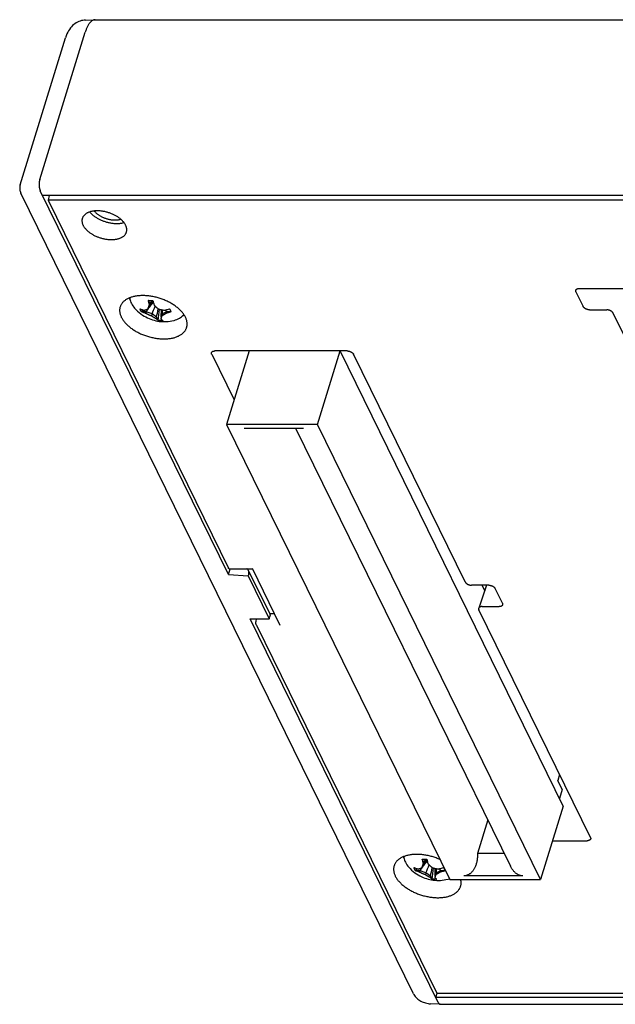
# Model space of a CAD drawing. Header units: inches. Extents: x 0 to 34, y 0 to 22.
# Tile 7 of 29: x 20.6 to 22.9, y 8.4 to 12.1. Entities that reach past the tile are written whole.
import ezdxf

# ---------------------------------------------------------------- set-up
doc = ezdxf.new("R2010")
doc.units = ezdxf.units.IN
doc.header["$LTSCALE"] = 1.87
doc.header["$MEASUREMENT"] = 0
doc.layers.get('0').update_dxf_attribs({"linetype": 'CONTINUOUS'})

msp = doc.modelspace()

# ---------------------------------------------------------------- linework, layer by layer
at = {"color": 7, "linetype": 'CONTINUOUS'}
for p, q in [((20.8583, 12.0852), (20.8948, 12.0866)), ((20.8955, 12.0866), (20.8948, 12.0866)), ((20.8955, 12.0866), (29.6272, 12.0866)), ((20.6852, 11.4819), (20.8574, 12.0393)), ((20.611, 11.4625), (20.7826, 12.018)), ((21.3993, 9.9883), (20.6871, 11.4398)), ((22.1001, 8.4023), (20.6139, 11.431)), ((29.4279, 11.4211), (20.6962, 11.4211)), ((20.7208, 11.4211), (20.7165, 11.4039)), ((20.7165, 11.4039), (21.3995, 10.012)), ((29.4246, 11.4039), (20.7165, 11.4039)), ((22.7273, 11.0699), (23.2947, 11.0699)), ((21.1018, 11.0132), (21.0963, 11.0245)), ((22.715, 11.0575), (22.7424, 11.0016)), ((21.1018, 11.0132), (21.1002, 11.0079)), ((22.7669, 10.9891), (22.8314, 10.9891)), ((21.0876, 10.9812), (21.0708, 10.9812)), ((21.0876, 10.9812), (21.086, 10.9759)), ((21.1102, 10.9738), (21.0876, 10.9812)), ((21.1102, 10.9738), (21.1078, 10.966)), ((21.1274, 10.961), (21.1102, 10.9738)), ((21.1274, 10.961), (21.1258, 10.9557)), ((21.133, 10.9496), (21.1274, 10.961)), ((21.1449, 10.961), (21.1433, 10.9557)), ((21.1496, 10.9738), (21.1449, 10.961)), ((21.1496, 10.9738), (21.1472, 10.966)), ((21.165, 10.9812), (21.1496, 10.9738)), ((21.165, 10.9812), (21.1633, 10.9759)), ((21.1818, 10.9812), (21.165, 10.9812)), ((23.9083, 8.8321), (22.8559, 10.9767)), ((21.336, 10.8213), (21.4209, 10.6482)), ((21.8484, 10.8337), (21.3483, 10.8337)), ((21.4782, 10.8337), (21.3924, 10.5561)), ((21.736, 10.5561), (21.8218, 10.8337)), ((22.6669, 9.1123), (21.8221, 10.8337)), ((22.2956, 9.9601), (21.873, 10.8213)), ((21.3924, 10.5561), (22.2374, 8.8342)), ((21.736, 10.5561), (21.3924, 10.5561)), ((21.4592, 10.5421), (21.683, 10.5421)), ((21.6537, 10.5421), (22.4669, 8.8851)), ((22.581, 8.8342), (21.736, 10.5561)), ((21.3993, 9.9883), (21.406, 10.0099)), ((21.3993, 9.9883), (21.4736, 9.9835)), ((21.4019, 10.0099), (21.4901, 10.0099)), ((21.4763, 9.992), (21.4736, 9.9835)), ((21.4736, 9.9835), (21.5534, 9.8209)), ((21.5556, 9.8403), (21.4756, 10.0032)), ((21.489, 10.012), (21.5946, 9.7968)), ((22.3846, 9.9476), (22.3201, 9.9476)), ((22.3766, 9.9476), (22.3468, 9.8605)), ((22.3592, 9.9476), (22.3695, 9.9268)), ((22.4366, 9.8792), (22.4091, 9.9352)), ((21.5556, 9.8402), (21.5734, 9.8402)), ((22.7698, 8.9938), (22.3475, 9.8544)), ((22.3598, 9.8668), (22.4243, 9.8668)), ((21.4817, 9.8205), (21.5534, 9.8209)), ((22.194, 8.369), (21.4817, 9.8205)), ((21.504, 9.8102), (21.5063, 9.8206)), ((21.5051, 9.7968), (22.1881, 8.405)), ((21.5534, 9.8209), (21.5561, 9.8294)), ((22.6533, 9.2312), (22.6464, 9.2092)), ((22.6632, 9.175), (22.6464, 9.2092)), ((22.6632, 9.175), (22.6528, 9.1411)), ((22.6669, 9.1123), (22.581, 8.8342)), ((22.3812, 9.0597), (22.3419, 8.9325)), ((22.6264, 8.9813), (22.7575, 8.9813)), ((22.139, 8.8997), (22.1334, 8.911)), ((22.4436, 8.9325), (22.3419, 8.9325)), ((22.1247, 8.8677), (22.1079, 8.8677)), ((22.1247, 8.8677), (22.1231, 8.8624)), ((22.1473, 8.8603), (22.1247, 8.8677)), ((22.139, 8.8997), (22.1373, 8.8944)), ((22.2021, 8.8677), (22.1868, 8.8603)), ((22.2021, 8.8677), (22.2005, 8.8624)), ((22.2189, 8.8677), (22.2021, 8.8677)), ((22.1473, 8.8603), (22.1449, 8.8525)), ((22.1646, 8.8475), (22.1473, 8.8603)), ((22.1646, 8.8475), (22.163, 8.8422)), ((22.1702, 8.8361), (22.1646, 8.8475)), ((22.1821, 8.8475), (22.1805, 8.8422)), ((22.1868, 8.8603), (22.1821, 8.8475)), ((22.1868, 8.8603), (22.1843, 8.8525)), ((22.2307, 8.8359), (22.2359, 8.8373)), ((22.2374, 8.8342), (22.581, 8.8342)), ((22.5142, 8.8482), (22.2904, 8.8482)), ((22.1848, 8.3877), (22.1902, 8.405)), ((30.9165, 8.3877), (22.1848, 8.3877)), ((22.1881, 8.405), (30.8962, 8.405)), ((22.201, 8.3625), (22.164, 8.3645)), ((22.201, 8.3625), (22.2012, 8.3625)), ((22.2012, 8.3625), (30.9329, 8.3625))]:
    msp.add_line(p, q, dxfattribs=at)
for points in [[(20.8583, 12.0852), (20.8531, 12.0848), (20.848, 12.084), (20.8428, 12.0829), (20.8377, 12.0814), (20.8327, 12.0795), (20.8278, 12.0772), (20.8231, 12.0745), (20.8184, 12.0714), (20.8139, 12.068), (20.8096, 12.0641), (20.8054, 12.0599), (20.8014, 12.0552), (20.7977, 12.0501), (20.7943, 12.0447), (20.7911, 12.039), (20.788, 12.0326), (20.7852, 12.0255), (20.7826, 12.018)], [(20.611, 11.4625), (20.6107, 11.4617), (20.6099, 11.4584), (20.6094, 11.455), (20.6092, 11.4515), (20.6092, 11.4481), (20.6096, 11.4446), (20.6103, 11.441), (20.6112, 11.4374), (20.6125, 11.4339), (20.6139, 11.431)], [(21.0263, 11.0348), (21.0263, 11.0343), (21.0268, 11.0302), (21.0275, 11.026), (21.0287, 11.0218), (21.0303, 11.0175), (21.0322, 11.0132)], [(21.0322, 11.0132), (21.0348, 11.0084), (21.0378, 11.0037), (21.0412, 10.9991), (21.0441, 10.9955)], [(21.0441, 10.9955), (21.0497, 10.9894), (21.0554, 10.984), (21.0615, 10.9786), (21.0676, 10.9739), (21.0738, 10.9695), (21.08, 10.9656), (21.0862, 10.9621), (21.0925, 10.9589), (21.0988, 10.9561), (21.1052, 10.9536), (21.1116, 10.9514), (21.1181, 10.9495), (21.1246, 10.948), (21.1312, 10.9467), (21.1377, 10.9457), (21.1444, 10.945), (21.1509, 10.9447), (21.1578, 10.9446), (21.1645, 10.9448), (21.1715, 10.9454), (21.1786, 10.9463), (21.1858, 10.9475), (21.1936, 10.9493)], [(21.1936, 10.9493), (21.199, 10.9509), (21.2044, 10.9528), (21.2095, 10.9551), (21.2142, 10.9576), (21.2185, 10.9603), (21.2224, 10.9633), (21.2259, 10.9665), (21.2291, 10.97), (21.2305, 10.9718)], [(22.0635, 8.9214), (22.0635, 8.9209), (22.0639, 8.9167), (22.0647, 8.9125), (22.0659, 8.9083), (22.0674, 8.904), (22.0693, 8.8997)], [(22.0693, 8.8997), (22.0719, 8.8949), (22.0749, 8.8902), (22.0783, 8.8856), (22.0813, 8.882)], [(22.0813, 8.882), (22.0869, 8.876), (22.0925, 8.8705), (22.0986, 8.8652), (22.1047, 8.8604), (22.1109, 8.856), (22.1171, 8.8521), (22.1234, 8.8486), (22.1296, 8.8454), (22.136, 8.8426), (22.1423, 8.8401), (22.1488, 8.8379), (22.1552, 8.8361), (22.1617, 8.8345), (22.1683, 8.8332), (22.1748, 8.8323), (22.1815, 8.8316), (22.1881, 8.8312), (22.1949, 8.8311), (22.2017, 8.8313), (22.2087, 8.8319), (22.2158, 8.8328), (22.2229, 8.8341), (22.2307, 8.8359)], [(22.1001, 8.4023), (22.1017, 8.3992), (22.104, 8.3956), (22.1067, 8.3921), (22.1097, 8.3887), (22.113, 8.3854), (22.1166, 8.3824), (22.1203, 8.3796), (22.1243, 8.377), (22.1284, 8.3746), (22.1326, 8.3725), (22.1369, 8.3706), (22.1414, 8.369), (22.1459, 8.3676), (22.1505, 8.3664), (22.1551, 8.3655), (22.1598, 8.3648), (22.164, 8.3645)]]:
    msp.add_lwpolyline(points, dxfattribs=at)
for points, knots in [([(20.8948, 12.0866), (20.8947, 12.0866), (20.8936, 12.0865), (20.8915, 12.0862), (20.8884, 12.0853), (20.8854, 12.0839), (20.8824, 12.082), (20.8795, 12.0796), (20.8766, 12.0768), (20.8738, 12.0735), (20.8711, 12.0698), (20.8685, 12.0657), (20.8661, 12.0611), (20.8637, 12.0562), (20.8614, 12.0509), (20.8593, 12.0452), (20.858, 12.0413), (20.8574, 12.0393)], [0, 0, 0, 0, 0.004274, 0.052682, 0.102457, 0.154526, 0.209662, 0.268479, 0.331426, 0.398814, 0.470831, 0.547567, 0.629026, 0.715144, 0.805801, 0.900823, 1, 1, 1, 1]), ([(20.6852, 11.4819), (20.685, 11.4812), (20.6846, 11.4798), (20.684, 11.4775), (20.6836, 11.4752), (20.6832, 11.4728), (20.683, 11.4702), (20.6828, 11.4677), (20.6827, 11.4651), (20.6826, 11.4625), (20.6827, 11.4599), (20.6829, 11.4573), (20.6831, 11.4548), (20.6834, 11.4523), (20.6839, 11.4499), (20.6844, 11.4476), (20.6849, 11.4455), (20.6856, 11.4434), (20.6863, 11.4415), (20.6868, 11.4404), (20.6871, 11.4398)], [0, 0, 0, 0, 0.051057, 0.104696, 0.160438, 0.217953, 0.276887, 0.336868, 0.397513, 0.45843, 0.519225, 0.579505, 0.638881, 0.696977, 0.753431, 0.807901, 0.860072, 0.909659, 0.956417, 1, 1, 1, 1]), ([(21.0104, 11.3093), (21.0098, 11.3105), (21.0084, 11.313), (21.0061, 11.3167), (21.0033, 11.3204), (21.0002, 11.324), (20.9968, 11.3275), (20.9931, 11.331), (20.9891, 11.3344), (20.9848, 11.3376), (20.9803, 11.3407), (20.9755, 11.3436), (20.9705, 11.3464), (20.9653, 11.3491), (20.96, 11.3515), (20.9545, 11.3537), (20.9489, 11.3558), (20.9432, 11.3576), (20.9375, 11.3592), (20.9317, 11.3606), (20.9259, 11.3617), (20.9201, 11.3626), (20.9144, 11.3632), (20.9087, 11.3636), (20.9032, 11.3637), (20.8977, 11.3636), (20.8924, 11.3632), (20.8873, 11.3626), (20.8824, 11.3617), (20.8777, 11.3606), (20.8733, 11.3592), (20.8691, 11.3576), (20.8651, 11.3558), (20.8615, 11.3538), (20.8582, 11.3515), (20.8553, 11.3491), (20.8527, 11.3465), (20.8504, 11.3437), (20.8485, 11.3407), (20.847, 11.3376), (20.8462, 11.3353), (20.8459, 11.334), (20.8459, 11.3339)], [0, 0, 0, 0, 0.021676, 0.044248, 0.067689, 0.092045, 0.117263, 0.14331, 0.170174, 0.197747, 0.226018, 0.254889, 0.284263, 0.314109, 0.344278, 0.374728, 0.405349, 0.436018, 0.466697, 0.497229, 0.527557, 0.557592, 0.587197, 0.61635, 0.644921, 0.672853, 0.700095, 0.726543, 0.752201, 0.776993, 0.800893, 0.82392, 0.846031, 0.867291, 0.887723, 0.907379, 0.92638, 0.944795, 0.962787, 0.980494, 0.99806, 1, 1, 1, 1]), ([(20.8742, 11.3594), (20.875, 11.3585), (20.8768, 11.3564), (20.88, 11.3531), (20.8839, 11.3495), (20.888, 11.346), (20.8924, 11.3427), (20.8971, 11.3395), (20.9021, 11.3364), (20.9072, 11.3336), (20.9125, 11.3308), (20.9181, 11.3283), (20.9237, 11.326), (20.9295, 11.3239), (20.9354, 11.322), (20.9413, 11.3204), (20.9473, 11.319), (20.9532, 11.3178), (20.9592, 11.3169), (20.9651, 11.3163), (20.971, 11.3159), (20.9767, 11.3157), (20.9823, 11.3159), (20.9878, 11.3163), (20.993, 11.3169), (20.9981, 11.3178), (21.0017, 11.3187), (21.0037, 11.3192), (21.004, 11.3193)], [0, 0, 0, 0, 0.024825, 0.060446, 0.09725, 0.135175, 0.174143, 0.214064, 0.254836, 0.29635, 0.338486, 0.381121, 0.424126, 0.467367, 0.510711, 0.554022, 0.597163, 0.640001, 0.682406, 0.72425, 0.765411, 0.805776, 0.845239, 0.883702, 0.921083, 0.95731, 0.992327, 1, 1, 1, 1]), ([(20.8914, 11.363), (20.8915, 11.3629), (20.8925, 11.3617), (20.8944, 11.3595), (20.8973, 11.3565), (20.9006, 11.3537), (20.9041, 11.3509), (20.9078, 11.3482), (20.9118, 11.3457), (20.9159, 11.3433), (20.9202, 11.341), (20.9247, 11.3389), (20.9293, 11.337), (20.934, 11.3353), (20.9388, 11.3337), (20.9437, 11.3324), (20.9486, 11.3313), (20.9534, 11.3304), (20.9583, 11.3297), (20.9631, 11.3293), (20.9679, 11.329), (20.9725, 11.329), (20.977, 11.3292), (20.9814, 11.3297), (20.9856, 11.3304), (20.9891, 11.3312), (20.9911, 11.3317), (20.9919, 11.332)], [0, 0, 0, 0, 0.004924, 0.041515, 0.079447, 0.118716, 0.159211, 0.200812, 0.243463, 0.28695, 0.331225, 0.376066, 0.421357, 0.466946, 0.512614, 0.558285, 0.603702, 0.648785, 0.693331, 0.737183, 0.780248, 0.822313, 0.863344, 0.903158, 0.94171, 0.978921, 1, 1, 1, 1]), ([(20.8459, 11.3339), (20.8456, 11.3329), (20.8452, 11.3308), (20.8449, 11.3275), (20.8449, 11.3239), (20.8454, 11.3203), (20.8463, 11.3166), (20.8475, 11.3129), (20.8486, 11.3105), (20.8492, 11.3093)], [0, 0, 0, 0, 0.120156, 0.256632, 0.395929, 0.539135, 0.686964, 0.840481, 1, 1, 1, 1]), ([(20.8492, 11.3093), (20.8498, 11.308), (20.8512, 11.3055), (20.8536, 11.3018), (20.8563, 11.2981), (20.8594, 11.2945), (20.8628, 11.291), (20.8665, 11.2875), (20.8705, 11.2842), (20.8748, 11.2809), (20.8794, 11.2778), (20.8841, 11.2749), (20.8891, 11.2721), (20.8943, 11.2695), (20.8997, 11.267), (20.9051, 11.2648), (20.9107, 11.2627), (20.9164, 11.2609), (20.9222, 11.2593), (20.928, 11.258), (20.9338, 11.2568), (20.9395, 11.256), (20.9453, 11.2553), (20.9509, 11.2549), (20.9565, 11.2548), (20.9619, 11.2549), (20.9672, 11.2553), (20.9723, 11.2559), (20.9772, 11.2568), (20.9819, 11.2579), (20.9864, 11.2593), (20.9906, 11.2609), (20.9945, 11.2627), (20.9981, 11.2647), (21.0014, 11.267), (21.0044, 11.2694), (21.007, 11.2721), (21.0092, 11.2749), (21.0111, 11.2778), (21.0123, 11.2803), (21.0129, 11.2818), (21.013, 11.2823)], [0, 0, 0, 0, 0.021951, 0.04481, 0.068549, 0.093215, 0.118753, 0.145131, 0.172336, 0.200259, 0.228889, 0.258127, 0.287875, 0.3181, 0.348652, 0.379489, 0.410499, 0.441557, 0.472626, 0.503546, 0.53426, 0.564675, 0.594657, 0.62418, 0.653114, 0.681402, 0.70899, 0.735773, 0.761758, 0.786864, 0.811068, 0.834387, 0.856779, 0.878309, 0.899001, 0.918907, 0.938149, 0.956798, 0.975019, 0.992951, 1, 1, 1, 1]), ([(21.013, 11.2823), (21.0133, 11.2829), (21.0138, 11.2847), (21.0145, 11.2876), (21.0148, 11.2911), (21.0147, 11.2946), (21.0142, 11.2982), (21.0134, 11.3019), (21.0121, 11.3056), (21.011, 11.308), (21.0104, 11.3093)], [0, 0, 0, 0, 0.074111, 0.197287, 0.321799, 0.448885, 0.579537, 0.714406, 0.854465, 1, 1, 1, 1]), ([(22.715, 11.0575), (22.7148, 11.0579), (22.7144, 11.0587), (22.7141, 11.0599), (22.7139, 11.0611), (22.714, 11.0622), (22.7141, 11.0629), (22.7142, 11.0632)], [0, 0, 0, 0, 0.223423, 0.435959, 0.638529, 0.832957, 1, 1, 1, 1]), ([(22.7142, 11.0632), (22.7142, 11.0633), (22.7143, 11.0637), (22.7146, 11.0644), (22.7152, 11.0654), (22.716, 11.0663), (22.717, 11.0672), (22.7181, 11.0679), (22.7193, 11.0685), (22.7207, 11.069), (22.7222, 11.0694), (22.7238, 11.0697), (22.7255, 11.0699), (22.7267, 11.0699), (22.7273, 11.0699)], [0, 0, 0, 0, 0.008841, 0.080706, 0.153907, 0.229345, 0.30841, 0.392299, 0.48115, 0.57475, 0.673561, 0.777937, 0.887087, 1, 1, 1, 1]), ([(21.2367, 10.9612), (21.2359, 10.9629), (21.234, 10.9663), (21.2309, 10.9713), (21.2273, 10.9763), (21.2233, 10.9812), (21.2188, 10.9861), (21.214, 10.9908), (21.2088, 10.9955), (21.2033, 11), (21.1974, 11.0043), (21.1912, 11.0085), (21.1847, 11.0126), (21.178, 11.0164), (21.171, 11.02), (21.1638, 11.0234), (21.1564, 11.0266), (21.1489, 11.0295), (21.1413, 11.0321), (21.1335, 11.0345), (21.1257, 11.0366), (21.1178, 11.0384), (21.11, 11.04), (21.1021, 11.0412), (21.0943, 11.0421), (21.0866, 11.0427), (21.079, 11.0431), (21.0715, 11.0431), (21.0642, 11.0428), (21.0571, 11.0421), (21.0502, 11.0412), (21.0436, 11.04), (21.0372, 11.0385), (21.0311, 11.0367), (21.0254, 11.0346), (21.0199, 11.0322), (21.0149, 11.0295), (21.0102, 11.0266), (21.0059, 11.0234), (21.002, 11.02), (20.9986, 11.0164), (20.9956, 11.0126), (20.9931, 11.0085), (20.9911, 11.0046), (20.9902, 11.0021), (20.9898, 11.0009)], [0, 0, 0, 0, 0.019698, 0.04013, 0.061277, 0.083175, 0.10579, 0.129101, 0.153103, 0.177722, 0.202955, 0.228731, 0.254988, 0.281703, 0.30877, 0.336163, 0.3638, 0.391594, 0.419515, 0.447449, 0.475356, 0.50316, 0.530763, 0.558143, 0.585191, 0.611865, 0.638109, 0.663833, 0.689028, 0.713614, 0.737556, 0.760835, 0.783389, 0.805236, 0.826344, 0.84671, 0.86637, 0.885318, 0.903622, 0.921324, 0.938482, 0.955208, 0.971572, 0.987705, 1, 1, 1, 1]), ([(21.0231, 11.0335), (21.024, 11.0321), (21.0253, 11.03), (21.0268, 11.0279), (21.0273, 11.0272)], [0, 0, 0, 0, 0.648521, 1, 1, 1, 1]), ([(21.0962, 11.0251), (21.0976, 11.0251), (21.1005, 11.025), (21.1048, 11.025), (21.1092, 11.025), (21.1121, 11.0251), (21.1136, 11.0251)], [0, 0, 0, 0, 0.245122, 0.493749, 0.745504, 1, 1, 1, 1]), ([(21.0963, 11.0245), (21.0962, 11.0246), (21.0962, 11.0247), (21.0962, 11.0249), (21.0962, 11.025), (21.0962, 11.0251)], [0, 0, 0, 0, 0.33317, 0.666461, 1, 1, 1, 1]), ([(21.1002, 11.0079), (21.0998, 11.0095), (21.0989, 11.0129), (21.0975, 11.0184), (21.0967, 11.0224), (21.0963, 11.0245)], [0, 0, 0, 0, 0.287085, 0.617862, 1, 1, 1, 1]), ([(21.1018, 11.0132), (21.1035, 11.0153), (21.107, 11.0193), (21.1106, 11.0232), (21.1124, 11.0251)], [0, 0, 0, 0, 0.508206, 1, 1, 1, 1]), ([(21.1136, 11.0251), (21.1136, 11.025), (21.1137, 11.0249), (21.1137, 11.0247), (21.1137, 11.0246), (21.1138, 11.0245)], [0, 0, 0, 0, 0.333539, 0.666872, 1, 1, 1, 1]), ([(21.1138, 11.0245), (21.1142, 11.0224), (21.115, 11.0184), (21.1164, 11.0129), (21.1173, 11.0095), (21.1177, 11.0079)], [0, 0, 0, 0, 0.380339, 0.711091, 1, 1, 1, 1]), ([(20.9898, 11.0009), (20.9897, 11.0006), (20.9891, 10.9988), (20.9883, 10.9954), (20.9876, 10.9907), (20.9875, 10.9859), (20.9878, 10.9811), (20.9887, 10.9761), (20.99, 10.9711), (20.9917, 10.9661), (20.9932, 10.9628), (20.994, 10.9612)], [0, 0, 0, 0, 0.026333, 0.139629, 0.253931, 0.369897, 0.488414, 0.610184, 0.735655, 0.865528, 1, 1, 1, 1]), ([(21.0645, 10.9932), (21.0646, 10.9931), (21.0647, 10.9931), (21.0648, 10.993), (21.0649, 10.993), (21.065, 10.993)], [0, 0, 0, 0, 0.333125, 0.666396, 1, 1, 1, 1]), ([(21.0672, 10.9871), (21.0669, 10.9877), (21.0662, 10.9891), (21.0654, 10.991), (21.0649, 10.9922), (21.0646, 10.9928)], [0, 0, 0, 0, 0.34895, 0.701309, 1, 1, 1, 1]), ([(21.065, 10.993), (21.0668, 10.9922), (21.0703, 10.9908), (21.0754, 10.9891), (21.0786, 10.9881), (21.0802, 10.9877)], [0, 0, 0, 0, 0.367807, 0.699766, 1, 1, 1, 1]), ([(21.0703, 10.9814), (21.0699, 10.982), (21.0692, 10.9832), (21.0682, 10.9851), (21.0675, 10.9864), (21.0672, 10.9871)], [0, 0, 0, 0, 0.32998, 0.663296, 1, 1, 1, 1]), ([(21.0802, 10.9877), (21.0808, 10.9879), (21.082, 10.9881), (21.0837, 10.9886), (21.0853, 10.9891), (21.0869, 10.9896), (21.0885, 10.9901), (21.0901, 10.9907), (21.0916, 10.9913), (21.0932, 10.9919), (21.0942, 10.9923), (21.0947, 10.9926)], [0, 0, 0, 0, 0.121936, 0.237904, 0.349317, 0.45771, 0.564711, 0.671485, 0.778955, 0.888126, 1, 1, 1, 1]), ([(21.0947, 10.9926), (21.0949, 10.9931), (21.0953, 10.994), (21.0958, 10.9955), (21.0964, 10.9971), (21.0969, 10.9987), (21.0975, 11.0003), (21.0981, 11.002), (21.0988, 11.0038), (21.0995, 11.0058), (21.0999, 11.0072), (21.1002, 11.0079)], [0, 0, 0, 0, 0.096635, 0.194324, 0.293885, 0.396258, 0.502446, 0.613753, 0.732236, 0.860165, 1, 1, 1, 1]), ([(21.0953, 10.9922), (21.0973, 10.995), (21.1038, 11.0037), (21.1105, 11.0122), (21.1152, 11.0179)], [0, 0, 0, 0, 0.321338, 1, 1, 1, 1]), ([(21.0978, 11.0013), (21.1014, 11.0061), (21.1068, 11.013), (21.1125, 11.0196), (21.1144, 11.0217)], [0, 0, 0, 0, 0.678697, 1, 1, 1, 1]), ([(21.1177, 11.0079), (21.1184, 11.0072), (21.1197, 11.0058), (21.1217, 11.0038), (21.1235, 11.002), (21.1253, 11.0003), (21.1271, 10.9986), (21.1289, 10.9971), (21.1306, 10.9955), (21.1324, 10.994), (21.1336, 10.993), (21.1342, 10.9926)], [0, 0, 0, 0, 0.132444, 0.255443, 0.371001, 0.481074, 0.587547, 0.691719, 0.794551, 0.897013, 1, 1, 1, 1]), ([(21.1342, 10.9926), (21.135, 10.9923), (21.1366, 10.9919), (21.139, 10.9913), (21.1414, 10.9907), (21.1439, 10.9901), (21.1464, 10.9896), (21.1489, 10.9891), (21.1517, 10.9886), (21.1545, 10.9881), (21.1565, 10.9879), (21.1575, 10.9877)], [0, 0, 0, 0, 0.105075, 0.20912, 0.313042, 0.41781, 0.524358, 0.634053, 0.748691, 0.870075, 1, 1, 1, 1]), ([(21.1449, 10.961), (21.1453, 10.969), (21.1455, 10.9786), (21.1455, 10.9882), (21.1455, 10.9898)], [0, 0, 0, 0, 0.836235, 1, 1, 1, 1]), ([(21.1575, 10.9877), (21.1594, 10.9881), (21.1632, 10.9891), (21.1694, 10.9908), (21.1737, 10.9922), (21.176, 10.993)], [0, 0, 0, 0, 0.292211, 0.623588, 1, 1, 1, 1]), ([(21.176, 10.993), (21.1761, 10.993), (21.1762, 10.993), (21.1764, 10.9931), (21.1765, 10.9931), (21.1766, 10.9932)], [0, 0, 0, 0, 0.33336, 0.666632, 1, 1, 1, 1]), ([(21.1766, 10.9932), (21.1769, 10.9925), (21.1776, 10.9911), (21.1786, 10.9891), (21.1792, 10.9877), (21.1796, 10.9871)], [0, 0, 0, 0, 0.340047, 0.673459, 1, 1, 1, 1]), ([(21.1796, 10.9871), (21.1799, 10.9864), (21.1805, 10.9851), (21.1815, 10.9832), (21.1821, 10.982), (21.1824, 10.9814)], [0, 0, 0, 0, 0.341335, 0.674742, 1, 1, 1, 1]), ([(22.7669, 10.9891), (22.7663, 10.9891), (22.7651, 10.9892), (22.7632, 10.9894), (22.7613, 10.9896), (22.7594, 10.9901), (22.7575, 10.9906), (22.7557, 10.9912), (22.7539, 10.9919), (22.7521, 10.9927), (22.7505, 10.9936), (22.7489, 10.9946), (22.7475, 10.9957), (22.7461, 10.9968), (22.745, 10.9979), (22.744, 10.9991), (22.7431, 11.0003), (22.7426, 11.0011), (22.7424, 11.0016)], [0, 0, 0, 0, 0.063834, 0.129675, 0.196825, 0.264536, 0.332695, 0.401205, 0.469288, 0.536186, 0.601817, 0.666101, 0.728357, 0.78799, 0.845063, 0.899649, 0.951369, 1, 1, 1, 1]), ([(22.8559, 10.9767), (22.8557, 10.9771), (22.8552, 10.978), (22.8544, 10.9792), (22.8534, 10.9803), (22.8522, 10.9815), (22.8509, 10.9826), (22.8494, 10.9836), (22.8479, 10.9846), (22.8462, 10.9855), (22.8445, 10.9863), (22.8427, 10.9871), (22.8408, 10.9877), (22.8389, 10.9882), (22.837, 10.9886), (22.8351, 10.9889), (22.8333, 10.9891), (22.832, 10.9891), (22.8314, 10.9891)], [0, 0, 0, 0, 0.048631, 0.100351, 0.154937, 0.21201, 0.271643, 0.333899, 0.398183, 0.463814, 0.530712, 0.598795, 0.667305, 0.735464, 0.803175, 0.870325, 0.936166, 1, 1, 1, 1]), ([(20.994, 10.9612), (20.9949, 10.9594), (20.9967, 10.956), (20.9999, 10.951), (21.0035, 10.946), (21.0075, 10.9411), (21.0119, 10.9362), (21.0168, 10.9315), (21.0219, 10.9268), (21.0275, 10.9223), (21.0334, 10.918), (21.0396, 10.9138), (21.046, 10.9097), (21.0528, 10.9059), (21.0598, 10.9023), (21.0669, 10.8989), (21.0743, 10.8958), (21.0818, 10.8928), (21.0895, 10.8902), (21.0972, 10.8878), (21.1051, 10.8857), (21.1129, 10.8839), (21.1208, 10.8823), (21.1286, 10.8811), (21.1364, 10.8802), (21.1442, 10.8796), (21.1518, 10.8793), (21.1592, 10.8792), (21.1665, 10.8796), (21.1736, 10.8802), (21.1805, 10.8811), (21.1872, 10.8823), (21.1936, 10.8838), (21.1996, 10.8857), (21.2054, 10.8878), (21.2108, 10.8901), (21.2159, 10.8928), (21.2206, 10.8957), (21.2248, 10.8989), (21.2287, 10.9023), (21.2322, 10.9059), (21.2352, 10.9097), (21.2377, 10.9138), (21.2398, 10.918), (21.2409, 10.9212), (21.2414, 10.9229), (21.2415, 10.9231)], [0, 0, 0, 0, 0.019575, 0.039878, 0.060891, 0.082652, 0.105125, 0.128289, 0.15214, 0.176604, 0.201678, 0.227293, 0.253385, 0.279932, 0.306829, 0.334049, 0.361513, 0.389131, 0.416877, 0.444635, 0.472367, 0.499996, 0.527425, 0.554633, 0.581511, 0.608017, 0.634096, 0.659659, 0.684696, 0.709127, 0.732918, 0.756051, 0.778463, 0.800173, 0.821148, 0.841386, 0.860923, 0.879751, 0.89794, 0.91553, 0.932581, 0.949202, 0.965462, 0.981494, 0.997409, 1, 1, 1, 1]), ([(21.0708, 10.9812), (21.0707, 10.9812), (21.0706, 10.9812), (21.0705, 10.9813), (21.0703, 10.9814), (21.0703, 10.9814)], [0, 0, 0, 0, 0.333513, 0.666785, 1, 1, 1, 1]), ([(21.086, 10.9759), (21.0844, 10.9763), (21.0812, 10.9773), (21.0761, 10.979), (21.0726, 10.9804), (21.0708, 10.9812)], [0, 0, 0, 0, 0.29837, 0.630419, 1, 1, 1, 1]), ([(21.1078, 10.966), (21.107, 10.9663), (21.1054, 10.9669), (21.1031, 10.9678), (21.1008, 10.9687), (21.0985, 10.9697), (21.0962, 10.9708), (21.0938, 10.9719), (21.0913, 10.9731), (21.0887, 10.9745), (21.0869, 10.9754), (21.086, 10.9759)], [0, 0, 0, 0, 0.10487, 0.20876, 0.312574, 0.417281, 0.523816, 0.63355, 0.748283, 0.869831, 1, 1, 1, 1]), ([(21.1258, 10.9557), (21.125, 10.9561), (21.1235, 10.9568), (21.1213, 10.9579), (21.1192, 10.959), (21.1172, 10.9601), (21.1153, 10.9613), (21.1134, 10.9624), (21.1115, 10.9635), (21.1096, 10.9647), (21.1084, 10.9655), (21.1078, 10.966)], [0, 0, 0, 0, 0.126986, 0.246335, 0.359742, 0.468945, 0.575693, 0.68122, 0.786462, 0.892406, 1, 1, 1, 1]), ([(21.133, 10.9496), (21.1321, 10.9502), (21.1303, 10.9515), (21.1279, 10.9536), (21.1265, 10.955), (21.1258, 10.9557)], [0, 0, 0, 0, 0.356633, 0.689494, 1, 1, 1, 1]), ([(21.1333, 10.9494), (21.1333, 10.9495), (21.1332, 10.9495), (21.1331, 10.9496), (21.133, 10.9496), (21.133, 10.9496)], [0, 0, 0, 0, 0.332982, 0.666314, 1, 1, 1, 1]), ([(21.1505, 10.9494), (21.1491, 10.9493), (21.1463, 10.9492), (21.142, 10.9491), (21.1376, 10.9492), (21.1347, 10.9493), (21.1333, 10.9494)], [0, 0, 0, 0, 0.241362, 0.494835, 0.747757, 1, 1, 1, 1]), ([(21.1472, 10.966), (21.1471, 10.9655), (21.1468, 10.9647), (21.1463, 10.9635), (21.1459, 10.9624), (21.1455, 10.9613), (21.145, 10.9602), (21.1446, 10.9591), (21.1442, 10.958), (21.1438, 10.9568), (21.1435, 10.9561), (21.1433, 10.9557)], [0, 0, 0, 0, 0.120098, 0.235584, 0.347525, 0.456923, 0.564636, 0.671595, 0.779135, 0.888349, 1, 1, 1, 1]), ([(21.1433, 10.9557), (21.144, 10.955), (21.1454, 10.9536), (21.1478, 10.9515), (21.1496, 10.9502), (21.1505, 10.9496)], [0, 0, 0, 0, 0.308606, 0.641618, 1, 1, 1, 1]), ([(21.1633, 10.9759), (21.1626, 10.9754), (21.1613, 10.9745), (21.1593, 10.9732), (21.1574, 10.9719), (21.1556, 10.9708), (21.1539, 10.9698), (21.1522, 10.9688), (21.1505, 10.9678), (21.1489, 10.9669), (21.1478, 10.9663), (21.1472, 10.966)], [0, 0, 0, 0, 0.136157, 0.261635, 0.378653, 0.489317, 0.595601, 0.698847, 0.800036, 0.900133, 1, 1, 1, 1]), ([(21.1505, 10.9496), (21.1505, 10.9496), (21.1506, 10.9496), (21.1507, 10.9495), (21.1507, 10.9495), (21.1507, 10.9494)], [0, 0, 0, 0, 0.334022, 0.667313, 1, 1, 1, 1]), ([(21.1818, 10.9812), (21.1795, 10.9804), (21.1752, 10.979), (21.1691, 10.9773), (21.1652, 10.9763), (21.1633, 10.9759)], [0, 0, 0, 0, 0.374624, 0.705947, 1, 1, 1, 1]), ([(21.1824, 10.9814), (21.1823, 10.9814), (21.1822, 10.9813), (21.182, 10.9812), (21.1818, 10.9812), (21.1818, 10.9812)], [0, 0, 0, 0, 0.333377, 0.666649, 1, 1, 1, 1]), ([(21.2253, 10.966), (21.2257, 10.9661), (21.228, 10.9669), (21.2303, 10.9679), (21.2322, 10.9688), (21.2324, 10.9688)], [0, 0, 0, 0, 0.156321, 0.950029, 1, 1, 1, 1]), ([(21.2415, 10.9231), (21.2419, 10.9244), (21.2425, 10.9272), (21.2431, 10.9316), (21.2433, 10.9364), (21.2429, 10.9412), (21.2421, 10.9462), (21.2408, 10.9512), (21.239, 10.9562), (21.2375, 10.9595), (21.2367, 10.9612)], [0, 0, 0, 0, 0.099293, 0.218953, 0.340356, 0.464429, 0.591909, 0.723262, 0.859224, 1, 1, 1, 1]), ([(21.336, 10.8213), (21.3358, 10.8217), (21.3355, 10.8225), (21.3351, 10.8237), (21.335, 10.8249), (21.335, 10.826), (21.3352, 10.8267), (21.3352, 10.827)], [0, 0, 0, 0, 0.223423, 0.435959, 0.638529, 0.832957, 1, 1, 1, 1]), ([(21.3352, 10.827), (21.3353, 10.8271), (21.3354, 10.8275), (21.3357, 10.8282), (21.3363, 10.8292), (21.3371, 10.8301), (21.338, 10.8309), (21.3391, 10.8317), (21.3404, 10.8323), (21.3417, 10.8328), (21.3432, 10.8332), (21.3449, 10.8335), (21.3466, 10.8337), (21.3477, 10.8337), (21.3483, 10.8337)], [0, 0, 0, 0, 0.008841, 0.080706, 0.153907, 0.229345, 0.30841, 0.392299, 0.48115, 0.57475, 0.673561, 0.777937, 0.887087, 1, 1, 1, 1]), ([(21.8484, 10.8337), (21.8491, 10.8337), (21.8503, 10.8337), (21.8522, 10.8335), (21.8541, 10.8332), (21.856, 10.8328), (21.8579, 10.8323), (21.8597, 10.8317), (21.8615, 10.8309), (21.8633, 10.8301), (21.8649, 10.8292), (21.8665, 10.8282), (21.8679, 10.8272), (21.8692, 10.8261), (21.8704, 10.8249), (21.8714, 10.8238), (21.8723, 10.8226), (21.8728, 10.8217), (21.873, 10.8213)], [0, 0, 0, 0, 0.063834, 0.129675, 0.196825, 0.264536, 0.332695, 0.401205, 0.469288, 0.536186, 0.601817, 0.666101, 0.728357, 0.78799, 0.845063, 0.899649, 0.951369, 1, 1, 1, 1]), ([(21.4019, 10.0099), (21.4017, 10.0099), (21.4015, 10.0099), (21.401, 10.0101), (21.4006, 10.0104), (21.4002, 10.0108), (21.3998, 10.0114), (21.3996, 10.0118), (21.3995, 10.012)], [0, 0, 0, 0, 0.111868, 0.248161, 0.401818, 0.576998, 0.776339, 1, 1, 1, 1]), ([(21.4756, 10.0032), (21.4754, 10.0035), (21.4749, 10.0045), (21.4739, 10.0059), (21.4725, 10.0074), (21.4708, 10.0088), (21.4696, 10.0095), (21.469, 10.0099)], [0, 0, 0, 0, 0.118131, 0.333999, 0.553913, 0.779429, 1, 1, 1, 1]), ([(21.4763, 9.992), (21.4765, 9.9928), (21.4768, 9.9942), (21.4771, 9.9963), (21.477, 9.9984), (21.4767, 10.0004), (21.4761, 10.002), (21.4757, 10.0029), (21.4756, 10.0032)], [0, 0, 0, 0, 0.193169, 0.380533, 0.563369, 0.742726, 0.92055, 1, 1, 1, 1]), ([(22.2956, 9.9601), (22.2958, 9.9596), (22.2963, 9.9588), (22.2971, 9.9576), (22.2982, 9.9564), (22.2993, 9.9553), (22.3007, 9.9542), (22.3021, 9.9531), (22.3037, 9.9521), (22.3053, 9.9512), (22.3071, 9.9504), (22.3089, 9.9497), (22.3107, 9.9491), (22.3126, 9.9486), (22.3145, 9.9481), (22.3164, 9.9478), (22.3183, 9.9477), (22.3195, 9.9476), (22.3201, 9.9476)], [0, 0, 0, 0, 0.048631, 0.100351, 0.154937, 0.21201, 0.271643, 0.333899, 0.398183, 0.463814, 0.530712, 0.598795, 0.667305, 0.735464, 0.803175, 0.870325, 0.936166, 1, 1, 1, 1]), ([(22.3846, 9.9476), (22.3852, 9.9476), (22.3865, 9.9476), (22.3883, 9.9474), (22.3902, 9.9471), (22.3921, 9.9467), (22.394, 9.9462), (22.3959, 9.9455), (22.3977, 9.9448), (22.3994, 9.944), (22.4011, 9.9431), (22.4026, 9.9421), (22.4041, 9.9411), (22.4054, 9.94), (22.4066, 9.9388), (22.4076, 9.9377), (22.4084, 9.9364), (22.4089, 9.9356), (22.4091, 9.9352)], [0, 0, 0, 0, 0.063834, 0.129675, 0.196825, 0.264536, 0.332695, 0.401205, 0.469288, 0.536186, 0.601817, 0.666101, 0.728357, 0.78799, 0.845063, 0.899649, 0.951369, 1, 1, 1, 1]), ([(22.4372, 9.8732), (22.4371, 9.8729), (22.4368, 9.8722), (22.4363, 9.8713), (22.4355, 9.8704), (22.4346, 9.8696), (22.4335, 9.8689), (22.4322, 9.8682), (22.4308, 9.8677), (22.4293, 9.8673), (22.4277, 9.867), (22.426, 9.8668), (22.4248, 9.8668), (22.4243, 9.8668)], [0, 0, 0, 0, 0.058074, 0.133077, 0.210372, 0.291384, 0.377338, 0.468376, 0.564281, 0.665525, 0.77247, 0.884307, 1, 1, 1, 1]), ([(22.4366, 9.8792), (22.4368, 9.8788), (22.4371, 9.8781), (22.4374, 9.8768), (22.4376, 9.8756), (22.4375, 9.8745), (22.4374, 9.8737), (22.4372, 9.8732), (22.4372, 9.8732)], [0, 0, 0, 0, 0.209989, 0.409746, 0.600135, 0.782872, 0.961996, 1, 1, 1, 1]), ([(21.5556, 9.8403), (21.5557, 9.84), (21.5561, 9.8392), (21.5565, 9.8377), (21.5569, 9.8357), (21.5569, 9.8336), (21.5566, 9.8315), (21.5563, 9.8301), (21.5561, 9.8294)], [0, 0, 0, 0, 0.077238, 0.251438, 0.429187, 0.612521, 0.802426, 1, 1, 1, 1]), ([(22.3468, 9.8605), (22.3468, 9.8604), (22.3467, 9.86), (22.3465, 9.8591), (22.3464, 9.858), (22.3466, 9.8568), (22.3469, 9.8556), (22.3473, 9.8548), (22.3475, 9.8544)], [0, 0, 0, 0, 0.038004, 0.217128, 0.399865, 0.590254, 0.790011, 1, 1, 1, 1]), ([(22.3598, 9.8668), (22.3592, 9.8668), (22.358, 9.8668), (22.3563, 9.8666), (22.3547, 9.8663), (22.3532, 9.8659), (22.3518, 9.8654), (22.3506, 9.8648), (22.3495, 9.864), (22.3485, 9.8632), (22.3478, 9.8623), (22.3472, 9.8614), (22.3469, 9.8607), (22.3468, 9.8605)], [0, 0, 0, 0, 0.115693, 0.22753, 0.334475, 0.435719, 0.531624, 0.622662, 0.708616, 0.789628, 0.866923, 0.941926, 1, 1, 1, 1]), ([(21.5051, 9.7968), (21.505, 9.7971), (21.5048, 9.7976), (21.5045, 9.7984), (21.5042, 9.7994), (21.504, 9.8004), (21.5038, 9.8014), (21.5036, 9.8025), (21.5036, 9.8036), (21.5035, 9.8048), (21.5035, 9.8059), (21.5036, 9.807), (21.5037, 9.8081), (21.5038, 9.8092), (21.5039, 9.8098), (21.504, 9.8102)], [0, 0, 0, 0, 0.060963, 0.127399, 0.198638, 0.274179, 0.353008, 0.43457, 0.517645, 0.601646, 0.685296, 0.767965, 0.848469, 0.926131, 1, 1, 1, 1]), ([(22.7704, 8.9877), (22.7703, 8.9874), (22.7701, 8.9868), (22.7695, 8.9858), (22.7687, 8.9849), (22.7678, 8.9841), (22.7667, 8.9834), (22.7654, 8.9828), (22.764, 8.9822), (22.7625, 8.9818), (22.7609, 8.9815), (22.7592, 8.9814), (22.7581, 8.9813), (22.7575, 8.9813)], [0, 0, 0, 0, 0.058074, 0.133077, 0.210372, 0.291384, 0.377338, 0.468376, 0.564281, 0.665525, 0.77247, 0.884307, 1, 1, 1, 1]), ([(22.7698, 8.9938), (22.77, 8.9934), (22.7703, 8.9926), (22.7707, 8.9914), (22.7708, 8.9902), (22.7708, 8.989), (22.7706, 8.9882), (22.7704, 8.9877), (22.7704, 8.9877)], [0, 0, 0, 0, 0.209989, 0.409746, 0.600135, 0.782872, 0.961996, 1, 1, 1, 1]), ([(22.2001, 8.9103), (22.1979, 8.9112), (22.1933, 8.9132), (22.1861, 8.916), (22.1784, 8.9187), (22.1707, 8.921), (22.1628, 8.9231), (22.155, 8.925), (22.1471, 8.9265), (22.1393, 8.9277), (22.1315, 8.9287), (22.1237, 8.9293), (22.1161, 8.9296), (22.1087, 8.9296), (22.1014, 8.9293), (22.0943, 8.9287), (22.0874, 8.9277), (22.0807, 8.9265), (22.0743, 8.925), (22.0683, 8.9232), (22.0625, 8.9211), (22.0571, 8.9187), (22.052, 8.916), (22.0473, 8.9131), (22.0431, 8.91), (22.0392, 8.9066), (22.0357, 8.9029), (22.0327, 8.8991), (22.0302, 8.8951), (22.0283, 8.8912), (22.0273, 8.8886), (22.0269, 8.8875)], [0, 0, 0, 0, 0.036945, 0.079017, 0.121284, 0.163569, 0.205813, 0.247902, 0.289686, 0.331133, 0.372078, 0.412455, 0.452183, 0.491123, 0.529263, 0.56648, 0.602722, 0.637961, 0.672102, 0.705173, 0.737126, 0.767956, 0.797717, 0.826399, 0.854107, 0.880902, 0.906877, 0.932196, 0.956966, 0.981388, 1, 1, 1, 1]), ([(22.0603, 8.92), (22.0611, 8.9186), (22.0625, 8.9165), (22.0639, 8.9144), (22.0644, 8.9137)], [0, 0, 0, 0, 0.648521, 1, 1, 1, 1]), ([(22.1324, 8.8787), (22.1345, 8.8815), (22.1409, 8.8902), (22.1476, 8.8988), (22.1523, 8.9044)], [0, 0, 0, 0, 0.321338, 1, 1, 1, 1]), ([(22.1333, 8.9116), (22.1347, 8.9116), (22.1376, 8.9115), (22.1419, 8.9115), (22.1463, 8.9115), (22.1493, 8.9116), (22.1508, 8.9116)], [0, 0, 0, 0, 0.245122, 0.493749, 0.745504, 1, 1, 1, 1]), ([(22.1334, 8.911), (22.1334, 8.9111), (22.1334, 8.9112), (22.1333, 8.9114), (22.1333, 8.9116), (22.1333, 8.9116)], [0, 0, 0, 0, 0.33317, 0.666461, 1, 1, 1, 1]), ([(22.1373, 8.8944), (22.1369, 8.896), (22.136, 8.8994), (22.1347, 8.9049), (22.1338, 8.9089), (22.1334, 8.911)], [0, 0, 0, 0, 0.287085, 0.617862, 1, 1, 1, 1]), ([(22.135, 8.8878), (22.1385, 8.8926), (22.1439, 8.8995), (22.1496, 8.9061), (22.1515, 8.9082)], [0, 0, 0, 0, 0.678697, 1, 1, 1, 1]), ([(22.139, 8.8997), (22.1407, 8.9018), (22.1441, 8.9059), (22.1477, 8.9098), (22.1495, 8.9116)], [0, 0, 0, 0, 0.508206, 1, 1, 1, 1]), ([(22.1508, 8.9116), (22.1508, 8.9116), (22.1508, 8.9114), (22.1508, 8.9112), (22.1509, 8.9111), (22.1509, 8.911)], [0, 0, 0, 0, 0.333539, 0.666872, 1, 1, 1, 1]), ([(22.1509, 8.911), (22.1513, 8.9089), (22.1522, 8.905), (22.1535, 8.8994), (22.1544, 8.896), (22.1548, 8.8944)], [0, 0, 0, 0, 0.380339, 0.711091, 1, 1, 1, 1]), ([(22.3419, 8.9325), (22.342, 8.93), (22.3421, 8.9252), (22.3418, 8.9179), (22.3411, 8.9108), (22.34, 8.904), (22.3385, 8.8975), (22.3368, 8.8913), (22.3347, 8.8856), (22.3324, 8.8803), (22.3299, 8.8754), (22.3273, 8.871), (22.3245, 8.8671), (22.3216, 8.8636), (22.3186, 8.8604), (22.3156, 8.8577), (22.3125, 8.8554), (22.3094, 8.8534), (22.3063, 8.8518), (22.3031, 8.8505), (22.2999, 8.8494), (22.2968, 8.8487), (22.2936, 8.8483), (22.2915, 8.8482), (22.2904, 8.8482)], [0, 0, 0, 0, 0.067534, 0.134125, 0.199245, 0.26255, 0.32373, 0.382287, 0.437991, 0.490806, 0.540618, 0.587553, 0.631782, 0.673375, 0.712591, 0.749731, 0.784939, 0.818475, 0.850721, 0.881833, 0.912002, 0.941621, 0.970902, 1, 1, 1, 1]), ([(22.0269, 8.8875), (22.0268, 8.8871), (22.0262, 8.8853), (22.0254, 8.8819), (22.0248, 8.8772), (22.0246, 8.8725), (22.025, 8.8676), (22.0258, 8.8627), (22.0271, 8.8577), (22.0289, 8.8526), (22.0304, 8.8493), (22.0312, 8.8477)], [0, 0, 0, 0, 0.026333, 0.139629, 0.253931, 0.369897, 0.488414, 0.610184, 0.735655, 0.865528, 1, 1, 1, 1]), ([(22.1017, 8.8797), (22.1017, 8.8797), (22.1018, 8.8796), (22.102, 8.8796), (22.1021, 8.8795), (22.1021, 8.8795)], [0, 0, 0, 0, 0.333125, 0.666396, 1, 1, 1, 1]), ([(22.1043, 8.8736), (22.104, 8.8742), (22.1034, 8.8756), (22.1025, 8.8775), (22.102, 8.8788), (22.1018, 8.8794)], [0, 0, 0, 0, 0.34895, 0.701309, 1, 1, 1, 1]), ([(22.1021, 8.8795), (22.1039, 8.8787), (22.1074, 8.8773), (22.1125, 8.8756), (22.1158, 8.8747), (22.1173, 8.8742)], [0, 0, 0, 0, 0.367807, 0.699766, 1, 1, 1, 1]), ([(22.1074, 8.8679), (22.1071, 8.8685), (22.1063, 8.8698), (22.1053, 8.8716), (22.1047, 8.8729), (22.1043, 8.8736)], [0, 0, 0, 0, 0.32998, 0.663296, 1, 1, 1, 1]), ([(22.1079, 8.8677), (22.1079, 8.8677), (22.1078, 8.8678), (22.1076, 8.8678), (22.1075, 8.8679), (22.1074, 8.8679)], [0, 0, 0, 0, 0.333513, 0.666785, 1, 1, 1, 1]), ([(22.1231, 8.8624), (22.1216, 8.8628), (22.1183, 8.8638), (22.1132, 8.8655), (22.1097, 8.8669), (22.1079, 8.8677)], [0, 0, 0, 0, 0.29837, 0.630419, 1, 1, 1, 1]), ([(22.1173, 8.8742), (22.1179, 8.8744), (22.1191, 8.8747), (22.1208, 8.8751), (22.1225, 8.8756), (22.1241, 8.8761), (22.1256, 8.8767), (22.1272, 8.8772), (22.1287, 8.8778), (22.1303, 8.8784), (22.1314, 8.8789), (22.1319, 8.8791)], [0, 0, 0, 0, 0.121936, 0.237904, 0.349317, 0.45771, 0.564711, 0.671485, 0.778955, 0.888126, 1, 1, 1, 1]), ([(22.1319, 8.8791), (22.1321, 8.8796), (22.1324, 8.8806), (22.133, 8.8821), (22.1335, 8.8836), (22.1341, 8.8852), (22.1346, 8.8868), (22.1353, 8.8885), (22.1359, 8.8904), (22.1366, 8.8924), (22.1371, 8.8937), (22.1373, 8.8944)], [0, 0, 0, 0, 0.096635, 0.194324, 0.293885, 0.396258, 0.502446, 0.613753, 0.732236, 0.860165, 1, 1, 1, 1]), ([(22.1548, 8.8944), (22.1555, 8.8937), (22.1568, 8.8923), (22.1588, 8.8904), (22.1607, 8.8885), (22.1625, 8.8868), (22.1642, 8.8852), (22.166, 8.8836), (22.1677, 8.8821), (22.1695, 8.8806), (22.1707, 8.8796), (22.1713, 8.8791)], [0, 0, 0, 0, 0.132444, 0.255443, 0.371001, 0.481074, 0.587547, 0.691719, 0.794551, 0.897013, 1, 1, 1, 1]), ([(22.1713, 8.8791), (22.1721, 8.8789), (22.1737, 8.8784), (22.1761, 8.8778), (22.1785, 8.8772), (22.181, 8.8767), (22.1835, 8.8761), (22.1861, 8.8756), (22.1888, 8.8751), (22.1917, 8.8747), (22.1937, 8.8744), (22.1947, 8.8742)], [0, 0, 0, 0, 0.105075, 0.20912, 0.313042, 0.41781, 0.524358, 0.634053, 0.748691, 0.870075, 1, 1, 1, 1]), ([(22.1821, 8.8475), (22.1824, 8.8555), (22.1827, 8.8651), (22.1826, 8.8748), (22.1826, 8.8763)], [0, 0, 0, 0, 0.836235, 1, 1, 1, 1]), ([(22.1947, 8.8742), (22.1965, 8.8747), (22.2004, 8.8756), (22.2065, 8.8774), (22.2108, 8.8787), (22.2131, 8.8795)], [0, 0, 0, 0, 0.292211, 0.623588, 1, 1, 1, 1]), ([(22.2189, 8.8677), (22.2167, 8.8669), (22.2124, 8.8655), (22.2062, 8.8638), (22.2023, 8.8629), (22.2005, 8.8624)], [0, 0, 0, 0, 0.374624, 0.705947, 1, 1, 1, 1]), ([(22.2131, 8.8795), (22.2132, 8.8795), (22.2133, 8.8796), (22.2135, 8.8796), (22.2137, 8.8797), (22.2137, 8.8797)], [0, 0, 0, 0, 0.33336, 0.666632, 1, 1, 1, 1]), ([(22.2137, 8.8797), (22.2141, 8.879), (22.2147, 8.8776), (22.2157, 8.8756), (22.2164, 8.8743), (22.2167, 8.8736)], [0, 0, 0, 0, 0.340047, 0.673459, 1, 1, 1, 1]), ([(22.2167, 8.8736), (22.217, 8.8729), (22.2177, 8.8717), (22.2186, 8.8698), (22.2192, 8.8685), (22.2195, 8.8679)], [0, 0, 0, 0, 0.341335, 0.674742, 1, 1, 1, 1]), ([(22.2195, 8.8679), (22.2195, 8.8679), (22.2193, 8.8678), (22.2191, 8.8678), (22.219, 8.8677), (22.2189, 8.8677)], [0, 0, 0, 0, 0.333377, 0.666649, 1, 1, 1, 1]), ([(22.5142, 8.8482), (22.5132, 8.8482), (22.511, 8.8483), (22.5078, 8.8487), (22.5046, 8.8494), (22.5013, 8.8505), (22.498, 8.8518), (22.4948, 8.8534), (22.4915, 8.8554), (22.4882, 8.8577), (22.4849, 8.8604), (22.4817, 8.8636), (22.4785, 8.8671), (22.4753, 8.871), (22.4723, 8.8754), (22.4694, 8.8801), (22.4677, 8.8834), (22.4669, 8.8851)], [0, 0, 0, 0, 0.050566, 0.101845, 0.154098, 0.207677, 0.263254, 0.321137, 0.38156, 0.445165, 0.512365, 0.583357, 0.658617, 0.738542, 0.823181, 0.912757, 1, 1, 1, 1]), ([(22.0312, 8.8477), (22.032, 8.846), (22.0339, 8.8425), (22.037, 8.8375), (22.0406, 8.8325), (22.0446, 8.8276), (22.0491, 8.8228), (22.0539, 8.818), (22.0591, 8.8134), (22.0646, 8.8089), (22.0705, 8.8045), (22.0767, 8.8003), (22.0832, 8.7963), (22.0899, 8.7925), (22.0969, 8.7888), (22.1041, 8.7854), (22.1115, 8.7823), (22.119, 8.7794), (22.1266, 8.7767), (22.1344, 8.7743), (22.1422, 8.7722), (22.1501, 8.7704), (22.1579, 8.7689), (22.1658, 8.7676), (22.1736, 8.7667), (22.1813, 8.7661), (22.1889, 8.7658), (22.1964, 8.7658), (22.2037, 8.7661), (22.2108, 8.7667), (22.2177, 8.7676), (22.2243, 8.7688), (22.2307, 8.7704), (22.2368, 8.7722), (22.2425, 8.7743), (22.248, 8.7767), (22.253, 8.7793), (22.2577, 8.7822), (22.262, 8.7854), (22.2659, 8.7888), (22.2693, 8.7924), (22.2723, 8.7963), (22.2748, 8.8003), (22.2769, 8.8045), (22.2781, 8.8077), (22.2786, 8.8094), (22.2787, 8.8097)], [0, 0, 0, 0, 0.019575, 0.039878, 0.060891, 0.082652, 0.105125, 0.128289, 0.15214, 0.176604, 0.201678, 0.227293, 0.253385, 0.279932, 0.306829, 0.334049, 0.361513, 0.389131, 0.416877, 0.444635, 0.472367, 0.499996, 0.527425, 0.554633, 0.581511, 0.608017, 0.634096, 0.659659, 0.684696, 0.709127, 0.732918, 0.756051, 0.778463, 0.800173, 0.821148, 0.841386, 0.860923, 0.879751, 0.89794, 0.91553, 0.932581, 0.949202, 0.965462, 0.981494, 0.997409, 1, 1, 1, 1]), ([(22.1449, 8.8525), (22.1441, 8.8528), (22.1426, 8.8534), (22.1403, 8.8543), (22.138, 8.8553), (22.1357, 8.8563), (22.1333, 8.8573), (22.1309, 8.8585), (22.1284, 8.8597), (22.1258, 8.861), (22.124, 8.8619), (22.1231, 8.8624)], [0, 0, 0, 0, 0.10487, 0.20876, 0.312574, 0.417281, 0.523816, 0.63355, 0.748283, 0.869831, 1, 1, 1, 1]), ([(22.163, 8.8422), (22.1622, 8.8426), (22.1606, 8.8433), (22.1584, 8.8445), (22.1563, 8.8456), (22.1543, 8.8467), (22.1524, 8.8478), (22.1505, 8.8489), (22.1486, 8.8501), (22.1468, 8.8513), (22.1456, 8.8521), (22.1449, 8.8525)], [0, 0, 0, 0, 0.126986, 0.246335, 0.359742, 0.468945, 0.575693, 0.68122, 0.786462, 0.892406, 1, 1, 1, 1]), ([(22.1702, 8.8361), (22.1692, 8.8368), (22.1675, 8.838), (22.1651, 8.8401), (22.1636, 8.8415), (22.163, 8.8422)], [0, 0, 0, 0, 0.356633, 0.689494, 1, 1, 1, 1]), ([(22.1704, 8.836), (22.1704, 8.836), (22.1703, 8.836), (22.1702, 8.8361), (22.1702, 8.8361), (22.1702, 8.8361)], [0, 0, 0, 0, 0.332982, 0.666314, 1, 1, 1, 1]), ([(22.1877, 8.836), (22.1863, 8.8359), (22.1834, 8.8357), (22.1791, 8.8356), (22.1748, 8.8357), (22.1719, 8.8359), (22.1704, 8.836)], [0, 0, 0, 0, 0.241362, 0.494835, 0.747757, 1, 1, 1, 1]), ([(22.1843, 8.8525), (22.1842, 8.8521), (22.1839, 8.8513), (22.1835, 8.8501), (22.183, 8.8489), (22.1826, 8.8478), (22.1822, 8.8467), (22.1818, 8.8456), (22.1813, 8.8445), (22.1809, 8.8434), (22.1806, 8.8426), (22.1805, 8.8422)], [0, 0, 0, 0, 0.120098, 0.235584, 0.347525, 0.456923, 0.564636, 0.671595, 0.779135, 0.888349, 1, 1, 1, 1]), ([(22.1805, 8.8422), (22.1811, 8.8415), (22.1826, 8.8401), (22.185, 8.838), (22.1867, 8.8368), (22.1877, 8.8361)], [0, 0, 0, 0, 0.308606, 0.641618, 1, 1, 1, 1]), ([(22.2005, 8.8624), (22.1998, 8.8619), (22.1984, 8.861), (22.1964, 8.8597), (22.1945, 8.8585), (22.1928, 8.8573), (22.191, 8.8563), (22.1893, 8.8553), (22.1877, 8.8543), (22.186, 8.8534), (22.1849, 8.8528), (22.1843, 8.8525)], [0, 0, 0, 0, 0.136157, 0.261635, 0.378653, 0.489317, 0.595601, 0.698847, 0.800036, 0.900133, 1, 1, 1, 1]), ([(22.1877, 8.8361), (22.1877, 8.8361), (22.1877, 8.8361), (22.1878, 8.836), (22.1879, 8.836), (22.1879, 8.836)], [0, 0, 0, 0, 0.334022, 0.667313, 1, 1, 1, 1]), ([(22.2787, 8.8097), (22.279, 8.8109), (22.2797, 8.8137), (22.2803, 8.8181), (22.2804, 8.8229), (22.2801, 8.8278), (22.2794, 8.8315), (22.2789, 8.8337), (22.2788, 8.8342)], [0, 0, 0, 0, 0.156678, 0.345494, 0.53706, 0.732841, 0.933995, 1, 1, 1, 1]), ([(22.194, 8.369), (22.1942, 8.3685), (22.1948, 8.3675), (22.1956, 8.3662), (22.1965, 8.365), (22.1975, 8.3641), (22.1985, 8.3633), (22.1995, 8.3628), (22.2003, 8.3626), (22.2008, 8.3625), (22.201, 8.3625)], [0, 0, 0, 0, 0.173949, 0.334626, 0.481485, 0.615134, 0.736845, 0.848717, 0.953785, 1, 1, 1, 1])]:
    msp.add_open_spline(points, degree=3, knots=knots, dxfattribs=at)
for points in [[(21.0646, 10.9928), (21.0646, 10.9929), (21.0646, 10.993), (21.0645, 10.9932)], [(21.0703, 10.9814), (21.0724, 10.9838), (21.0746, 10.9863), (21.0768, 10.9887)], [(21.0876, 10.9812), (21.0901, 10.9849), (21.0927, 10.9885), (21.0953, 10.9922)], [(21.1102, 10.9738), (21.1141, 10.9836), (21.1182, 10.9934), (21.1223, 11.0032)], [(21.1274, 10.961), (21.1296, 10.9715), (21.1316, 10.9821), (21.1335, 10.9927)], [(21.1333, 10.9494), (21.1352, 10.9634), (21.1368, 10.9775), (21.1381, 10.9915)], [(21.1335, 10.9927), (21.1335, 10.9928), (21.1335, 10.993), (21.1335, 10.9931)], [(21.1496, 10.9738), (21.1496, 10.9789), (21.1495, 10.9839), (21.1494, 10.989)], [(21.165, 10.9812), (21.1645, 10.9838), (21.164, 10.9865), (21.1635, 10.9892)], [(21.1507, 10.9494), (21.1507, 10.9494), (21.1506, 10.9494), (21.1505, 10.9494)], [(22.1018, 8.8794), (22.1017, 8.8795), (22.1017, 8.8796), (22.1017, 8.8797)], [(22.1074, 8.8679), (22.1096, 8.8704), (22.1118, 8.8728), (22.114, 8.8752)], [(22.1247, 8.8677), (22.1273, 8.8714), (22.1298, 8.8751), (22.1324, 8.8787)], [(22.1473, 8.8603), (22.1513, 8.8701), (22.1553, 8.8799), (22.1595, 8.8897)], [(22.1646, 8.8475), (22.1667, 8.858), (22.1687, 8.8686), (22.1706, 8.8792)], [(22.1704, 8.836), (22.1723, 8.85), (22.1739, 8.864), (22.1753, 8.878)], [(22.1706, 8.8792), (22.1706, 8.8793), (22.1706, 8.8795), (22.1707, 8.8796)], [(22.1868, 8.8603), (22.1868, 8.8654), (22.1867, 8.8705), (22.1865, 8.8756)], [(22.2021, 8.8677), (22.2017, 8.8704), (22.2012, 8.8731), (22.2006, 8.8757)], [(22.1879, 8.836), (22.1878, 8.836), (22.1877, 8.836), (22.1877, 8.836)]]:
    msp.add_open_spline(points, degree=3, dxfattribs=at)

doc.saveas('drawing.dxf')
